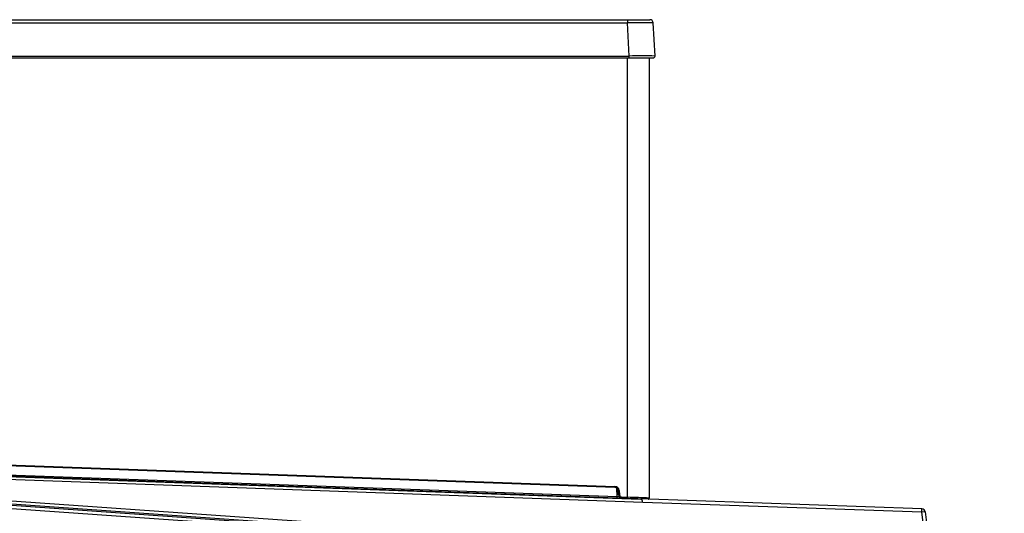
# Model space of a CAD drawing. Header units: millimetres. Extents: x 47 to 352, y 19 to 432.
# Tile 26 of 31: x 291 to 348, y 254 to 282. Entities that reach past the tile are written whole.
import ezdxf

# ---------------------------------------------------------------- set-up
doc = ezdxf.new("R2010")
doc.units = ezdxf.units.MM
doc.layers.add('146338PRO-HÜLLEN', color=7, linetype='Continuous')
doc.layers.add('Standard', color=7, linetype='Continuous')

# ---------------------------------------------------------------- blocks, each defined once
blk = doc.blocks.new('SE2')
at = {"layer": '146338PRO-HÜLLEN', "color": 7, "linetype": 'Continuous'}
for p, q in [((245.717, 282.012), (325.888, 282.012)), ((245.717, 281.822), (325.888, 281.822)), ((325.888, 282.012), (327.177, 282.012)), ((325.888, 282.012), (325.888, 281.822)), ((325.988, 279.917), (325.888, 281.822)), ((327.476, 279.917), (327.376, 281.822)), ((245.617, 279.917), (325.988, 279.917)), ((325.988, 279.812), (325.988, 279.917)), ((245.617, 279.812), (325.988, 279.812)), ((325.893, 254.469), (325.893, 279.812)), ((325.988, 279.812), (326.916, 279.812)), ((325.988, 279.812), (327.376, 279.812)), ((327.046, 279.812), (327.133, 279.812)), ((327.133, 279.812), (327.133, 254.427)), ((325.155, 255.036), (245.81, 257.873)), ((245.812, 257.933), (325.158, 255.096)), ((243.989, 257.325), (326.639, 254.37)), ((245.041, 257.178), (329.815, 251.25)), ((325.289, 254.427), (245.832, 257.268)), ((245.836, 257.355), (325.292, 254.514)), ((329.801, 251.051), (245.028, 256.979)), ((326.768, 254.177), (254.97, 256.744)), ((254.97, 256.744), (329.888, 251.505)), ((329.874, 251.306), (254.956, 256.545)), ((325.158, 255.096), (325.155, 255.036)), ((325.292, 254.514), (325.279, 254.987)), ((325.289, 254.427), (325.292, 254.514)), ((325.407, 254.859), (325.348, 254.854)), ((325.369, 254.604), (325.348, 254.854)), ((325.429, 254.609), (325.369, 254.604)), ((325.407, 254.859), (325.429, 254.609)), ((325.564, 254.481), (325.561, 254.421)), ((325.891, 254.409), (325.561, 254.421)), ((325.564, 254.481), (325.893, 254.469)), ((325.932, 254.403), (325.781, 254.412)), ((325.893, 254.469), (325.891, 254.409)), ((327.071, 254.367), (325.891, 254.409)), ((326.327, 254.389), (326.15, 254.394)), ((326.327, 254.389), (326.639, 254.37)), ((326.336, 254.394), (326.628, 254.383)), ((342.865, 253.803), (326.628, 254.383)), ((342.858, 253.603), (326.768, 254.178)), ((326.768, 254.178), (326.768, 254.177)), ((342.858, 253.603), (342.865, 253.803)), ((343.057, 253.627), (342.858, 253.603)), ((347.416, 216.484), (342.858, 253.603)), ((343.057, 253.627), (347.614, 216.508))]:
    blk.add_line(p, q, dxfattribs=at)
for centre, radius, start, end in [((326.632, 243.152), 38.677, 88.8978, 91.1022), ((327.177, 281.812), 0.2, 3, 90), ((326.732, 173.682), 106.238, 89.59876, 90.40124), ((327.376, 279.912), 0.1, 270, 3), ((325.148, 254.836), 0.2, 5, 87.9525), ((325.148, 254.836), 0.26, 5, 87.9525), ((327.406, 313.363), 58.974, 267.94285, 268.40942), ((327.117, 298.835), 44.358, 267.6419, 267.7912), ((325.569, 254.621), 0.2, 185, 267.9525), ((325.569, 254.621), 0.14, 185, 267.9525), ((325.756, 253.948), 0.464, 86.9077, 88.447), ((323.101, 154.152), 100.357, 87.69729, 88.40565), ((326.38, 262.585), 8.195, 266.866, 268.3945), ((327.073, 254.427), 0.06, 267.9525, 360), ((342.858, 253.603), 0.2, 7, 87.9525)]:
    blk.add_arc(centre, radius, start, end, dxfattribs=at)
for centre, major_axis, start_param, end_param in [((326.628, 254.183), (-0.007, 0.2), 4.663208, 6.233773), ((326.637, 254.182), (-0.006, 0.188), 4.667349, 6.216678)]:
    blk.add_ellipse(centre, major_axis=major_axis, ratio=0.699668, start_param=start_param, end_param=end_param, dxfattribs=at)
blk.add_open_spline([(325.932, 254.403), (325.941, 254.402), (325.95, 254.404), (325.958, 254.408)], degree=3, dxfattribs=at)

msp = doc.modelspace()

# ---------------------------------------------------------------- block references
at = {"layer": 'Standard'}
msp.add_blockref('SE2', (0, 0), dxfattribs=at)

doc.saveas('drawing.dxf')
